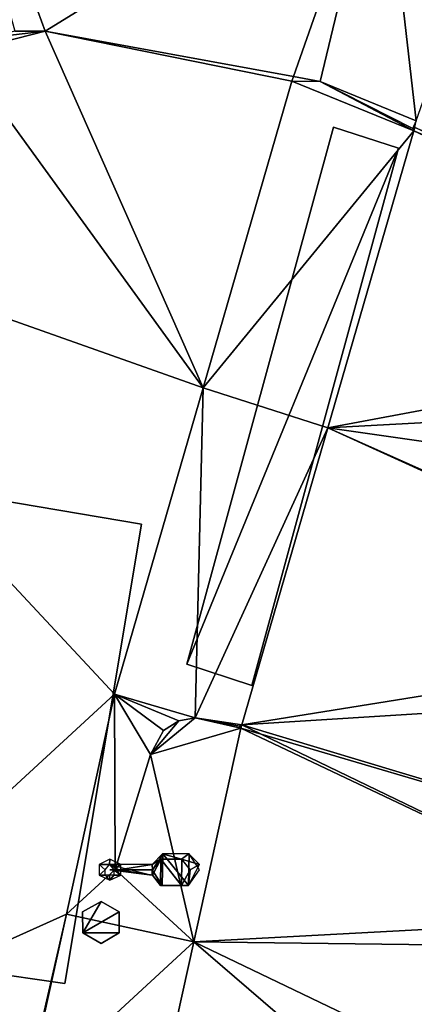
# Model space of a CAD drawing. Header units: inches. Extents: x 92348 to 92626, y 1600224 to 1600387.
# Tile 50 of 117: x 92466.56 to 92471.25, y 1600286.09 to 1600297.78. Entities that reach past the tile are written whole.
import ezdxf

# ---------------------------------------------------------------- set-up
doc = ezdxf.new("R2010")
doc.units = ezdxf.units.IN
doc.header["$MEASUREMENT"] = 0
for name, color, linetype in [('Bygning', 10, 'Continuous'), ('Objekter_Hekk', 10, 'Continuous'), ('Objekter_Mast', 10, 'Continuous'), ('Objekter_Mur', 10, 'Continuous'), ('Terreng_ortofoto', 10, 'Continuous'), ('Veg', 10, 'Continuous')]:
    doc.layers.add(name, color=color, linetype=linetype)

msp = doc.modelspace()

# ---------------------------------------------------------------- linework, layer by layer
at = {"layer": 'Bygning', "color": 74, "true_color": 0x55aa00}
for points in [[(92464.137, 1600286.766, 111.96), (92467.099, 1600286.336, 111.26), (92468.007, 1600291.788, 111.26), (92465.057, 1600292.287, 111.96)], [(92464.137, 1600286.766, 111.96), (92467.099, 1600286.336, 111.26), (92468.007, 1600291.788, 111.26), (92465.057, 1600292.287, 111.96)], [(92465.057, 1600292.287, 111.96), (92468.007, 1600291.788, 111.26), (92468.007, 1600291.788, 109.33), (92465.057, 1600292.287, 109.576)], [(92468.007, 1600291.788, 111.26), (92467.099, 1600286.336, 111.26), (92467.099, 1600286.336, 108.998), (92468.007, 1600291.788, 109.33)], [(92467.099, 1600286.336, 111.26), (92464.137, 1600286.766, 111.96), (92464.137, 1600286.766, 109.21), (92467.099, 1600286.336, 108.998)]]:
    msp.add_3dface(points, dxfattribs=at)
at = {"layer": 'Terreng_ortofoto'}
for points in [[(92466.863, 1600297.639, 109.49), (92465.424, 1600301.557, 110), (92466.503, 1600297.637, 109.48)], [(92466.863, 1600297.639, 109.49), (92470.865, 1600300.105, 109.745), (92465.424, 1600301.557, 110)], [(92472.745, 1600300.787, 109.73), (92470.865, 1600300.105, 109.745), (92471.271, 1600296.574, 109.52)], [(92466.863, 1600297.639, 109.49), (92469.813, 1600297.1, 109.49), (92470.865, 1600300.105, 109.745)], [(92470.865, 1600300.105, 109.745), (92469.813, 1600297.1, 109.49), (92470.131, 1600297.042, 109.49)], [(92470.865, 1600300.105, 109.745), (92470.131, 1600297.042, 109.49), (92471.271, 1600296.574, 109.52)], [(92468.741, 1600293.408, 109.365), (92466.863, 1600297.639, 109.49), (92465.854, 1600297.381, 109.47)], [(92466.863, 1600297.639, 109.49), (92466.211, 1600297.564, 109.47), (92465.854, 1600297.381, 109.47)], [(92466.863, 1600297.639, 109.49), (92466.503, 1600297.637, 109.48), (92466.211, 1600297.564, 109.47)], [(92468.741, 1600293.408, 109.365), (92469.794, 1600297.046, 109.489), (92466.863, 1600297.639, 109.49)], [(92466.863, 1600297.639, 109.49), (92469.794, 1600297.046, 109.489), (92469.813, 1600297.1, 109.49)], [(92468.741, 1600293.408, 109.365), (92465.854, 1600297.381, 109.47), (92462.106, 1600295.751, 110)], [(92469.794, 1600297.046, 109.489), (92470.131, 1600297.042, 109.49), (92469.813, 1600297.1, 109.49)], [(92468.741, 1600293.408, 109.365), (92471.243, 1600296.456, 109.52), (92469.794, 1600297.046, 109.489)], [(92469.794, 1600297.046, 109.489), (92471.243, 1600296.456, 109.52), (92470.131, 1600297.042, 109.49)], [(92471.271, 1600296.574, 109.52), (92470.131, 1600297.042, 109.49), (92471.231, 1600296.484, 109.52)], [(92471.243, 1600296.456, 109.52), (92471.231, 1600296.484, 109.52), (92470.131, 1600297.042, 109.49)], [(92471.271, 1600296.574, 109.52), (92471.231, 1600296.484, 109.52), (92471.253, 1600296.495, 109.52)], [(92468.741, 1600293.408, 109.365), (92470.221, 1600292.932, 109.345), (92471.243, 1600296.456, 109.52)], [(92477.93, 1600293.347, 109.34), (92471.243, 1600296.456, 109.52), (92470.221, 1600292.932, 109.345)], [(92471.243, 1600296.456, 109.52), (92471.253, 1600296.495, 109.52), (92471.231, 1600296.484, 109.52)], [(92477.93, 1600293.347, 109.34), (92471.253, 1600296.495, 109.52), (92471.243, 1600296.456, 109.52)], [(92462.686, 1600285.169, 109.17), (92467.689, 1600289.771, 109.241), (92462.106, 1600295.751, 110)], [(92468.741, 1600293.408, 109.365), (92462.106, 1600295.751, 110), (92467.689, 1600289.771, 109.241)], [(92468.741, 1600293.408, 109.365), (92467.689, 1600289.771, 109.241), (92468.644, 1600289.492, 109.19)], [(92468.741, 1600293.408, 109.365), (92468.644, 1600289.492, 109.19), (92470.221, 1600292.932, 109.345)], [(92477.93, 1600293.347, 109.34), (92470.221, 1600292.932, 109.345), (92477.495, 1600291.896, 109.23)], [(92468.644, 1600289.492, 109.19), (92469.198, 1600289.408, 109.17), (92470.221, 1600292.932, 109.345)], [(92469.198, 1600289.408, 109.17), (92477.018, 1600289.896, 109.101), (92470.221, 1600292.932, 109.345)], [(92477.495, 1600291.896, 109.23), (92470.221, 1600292.932, 109.345), (92477.018, 1600289.896, 109.101)], [(92469.198, 1600289.408, 109.17), (92476.386, 1600287.249, 108.93), (92477.018, 1600289.896, 109.101)], [(92462.686, 1600285.169, 109.17), (92467.117, 1600287.162, 109.022), (92467.689, 1600289.771, 109.241)], [(92467.689, 1600289.771, 109.241), (92467.117, 1600287.162, 109.022), (92467.697, 1600287.692, 109.08)], [(92468.27, 1600289.34, 109.18), (92467.689, 1600289.771, 109.241), (92468.113, 1600289.054, 109.17)], [(92468.27, 1600289.34, 109.18), (92468.453, 1600289.456, 109.18), (92467.689, 1600289.771, 109.241)], [(92468.453, 1600289.456, 109.18), (92468.644, 1600289.492, 109.19), (92467.689, 1600289.771, 109.241)], [(92468.113, 1600289.054, 109.17), (92467.689, 1600289.771, 109.241), (92467.697, 1600287.692, 109.08)], [(92468.453, 1600289.456, 109.18), (92468.113, 1600289.054, 109.17), (92468.644, 1600289.492, 109.19)], [(92468.113, 1600289.054, 109.17), (92469.188, 1600289.369, 109.17), (92468.644, 1600289.492, 109.19)], [(92468.644, 1600289.492, 109.19), (92469.188, 1600289.369, 109.17), (92469.172, 1600289.393, 109.17)], [(92468.644, 1600289.492, 109.19), (92469.172, 1600289.393, 109.17), (92469.198, 1600289.408, 109.17)], [(92468.27, 1600289.34, 109.18), (92468.113, 1600289.054, 109.17), (92468.453, 1600289.456, 109.18)], [(92469.198, 1600289.408, 109.17), (92469.172, 1600289.393, 109.17), (92469.188, 1600289.369, 109.17)], [(92469.198, 1600289.408, 109.17), (92469.188, 1600289.369, 109.17), (92476.386, 1600287.249, 108.93)], [(92468.631, 1600286.83, 108.87), (92469.188, 1600289.369, 109.17), (92468.113, 1600289.054, 109.17)], [(92468.631, 1600286.83, 108.87), (92476.386, 1600287.249, 108.93), (92469.188, 1600289.369, 109.17)], [(92468.631, 1600286.83, 108.87), (92468.113, 1600289.054, 109.17), (92467.697, 1600287.692, 109.08)], [(92468.631, 1600286.83, 108.87), (92467.697, 1600287.692, 109.08), (92467.117, 1600287.162, 109.022)], [(92466.619, 1600284.989, 109), (92467.117, 1600287.162, 109.022), (92462.686, 1600285.169, 109.17)], [(92466.638, 1600284.995, 109), (92467.117, 1600287.162, 109.022), (92466.619, 1600284.989, 109)], [(92466.638, 1600284.995, 109), (92468.631, 1600286.83, 108.87), (92467.117, 1600287.162, 109.022)], [(92475.697, 1600283.443, 108.73), (92476.386, 1600287.249, 108.93), (92468.631, 1600286.83, 108.87)], [(92466.638, 1600284.995, 109), (92467.606, 1600282.191, 108.55), (92468.631, 1600286.83, 108.87)], [(92467.606, 1600282.191, 108.55), (92475.697, 1600283.443, 108.73), (92468.631, 1600286.83, 108.87)]]:
    msp.add_3dface(points, dxfattribs=at)
at = {"layer": 'Veg', "color": 7}
for points in [[(92471.243, 1600296.456, 109.52), (92470.221, 1600292.932, 109.345), (92476.677, 1600294.137, 109.23)], [(92471.253, 1600296.495, 109.52), (92471.243, 1600296.456, 109.52), (92476.677, 1600294.137, 109.23)], [(92470.221, 1600292.932, 109.345), (92475.685, 1600290.448, 109.035), (92476.677, 1600294.137, 109.23)], [(92470.221, 1600292.932, 109.345), (92469.198, 1600289.408, 109.17), (92475.685, 1600290.448, 109.035)], [(92469.198, 1600289.408, 109.17), (92474.694, 1600286.758, 108.84), (92475.685, 1600290.448, 109.035)], [(92469.198, 1600289.408, 109.17), (92469.188, 1600289.369, 109.17), (92474.694, 1600286.758, 108.84)], [(92469.188, 1600289.369, 109.17), (92468.631, 1600286.83, 108.87), (92474.694, 1600286.758, 108.84)], [(92468.631, 1600286.83, 108.87), (92467.606, 1600282.191, 108.55), (92473.855, 1600282.34, 108.55)], [(92468.631, 1600286.83, 108.87), (92473.855, 1600282.34, 108.55), (92474.694, 1600286.758, 108.84)]]:
    msp.add_3dface(points, dxfattribs=at)

# ---------------------------------------------------------------- meshes
at = {"layer": 'Objekter_Hekk', "color": 24, "true_color": 0xaa170d}
mesh = msp.add_polyface(dxfattribs=at)
corners = [(92468.547, 1600290.125, 109.222), (92471.062, 1600296.25, 109.509), (92470.289, 1600296.5, 109.491), (92469.32, 1600289.875, 109.194), (92468.547, 1600290.125, 109.78), (92471.062, 1600296.25, 109.93), (92470.289, 1600296.5, 109.93), (92469.32, 1600289.875, 109.78)]
mesh.append_faces([[corners[k] for k in face] for face in [(4, 6, 2), (4, 2, 0), (6, 5, 1), (6, 1, 2), (0, 3, 1), (0, 1, 2), (5, 7, 1), (7, 3, 1), (7, 4, 0), (7, 0, 3), (4, 6, 2), (4, 2, 0), (6, 5, 1), (6, 1, 2), (5, 7, 1), (7, 3, 1), (7, 4, 0), (7, 0, 3), (4, 7, 5), (4, 5, 6), (4, 7, 5), (4, 5, 6), (0, 3, 1), (0, 1, 2)]], dxfattribs={"color": 84})
mesh = msp.add_polyface(dxfattribs=at)
corners = [(92468.547, 1600290.125, 109.222), (92471.062, 1600296.25, 109.509), (92470.289, 1600296.5, 109.491), (92469.32, 1600289.875, 109.194), (92468.547, 1600290.125, 109.78), (92471.062, 1600296.25, 109.93), (92470.289, 1600296.5, 109.93), (92469.32, 1600289.875, 109.78)]
mesh.append_faces([[corners[k] for k in face] for face in [(4, 6, 2), (4, 2, 0), (6, 5, 1), (6, 1, 2), (0, 3, 1), (0, 1, 2), (5, 7, 1), (7, 3, 1), (7, 4, 0), (7, 0, 3), (4, 6, 2), (4, 2, 0), (6, 5, 1), (6, 1, 2), (5, 7, 1), (7, 3, 1), (7, 4, 0), (7, 0, 3), (4, 7, 5), (4, 5, 6), (4, 7, 5), (4, 5, 6), (0, 3, 1), (0, 1, 2)]])
at = {"layer": 'Objekter_Mast', "color": 24, "true_color": 0xaa170d}
mesh = msp.add_polyface(dxfattribs=at)
corners = [(92506.176, 1600382.375, 121.832), (92506.309, 1600382.438, 142.494), (92506.176, 1600382.375, 142.494), (92506.309, 1600382.438, 121.832), (92506.176, 1600382.25, 121.832), (92506.176, 1600382.25, 142.494), (92506.309, 1600382.188, 121.832), (92506.309, 1600382.188, 142.494), (92506.441, 1600382.25, 121.832), (92506.441, 1600382.25, 142.494), (92506.441, 1600382.375, 121.832), (92506.441, 1600382.375, 142.494), (92504.32, 1600382.625, 142.664), (92504.426, 1600383, 142.323), (92504.32, 1600382.625, 142.323), (92504.426, 1600383, 142.664), (92508.293, 1600382, 142.664), (92508.188, 1600381.625, 142.323), (92508.293, 1600382, 142.323), (92508.188, 1600381.625, 142.664), (92488.328, 1600314.625, 110.456), (92488.465, 1600314.75, 131.7), (92488.328, 1600314.625, 131.7), (92488.465, 1600314.75, 110.456), (92488.328, 1600314.5, 110.456), (92488.328, 1600314.5, 131.7), (92488.465, 1600314.375, 110.456), (92488.465, 1600314.375, 131.7), (92488.602, 1600314.5, 110.456), (92488.602, 1600314.5, 131.7), (92488.602, 1600314.625, 110.456), (92488.602, 1600314.625, 131.7), (92486.477, 1600314.875, 131.875), (92486.582, 1600315.25, 131.525), (92486.477, 1600314.875, 131.525), (92486.582, 1600315.25, 131.875), (92490.449, 1600314.25, 131.875), (92490.344, 1600313.875, 131.525), (92490.449, 1600314.25, 131.525), (92490.344, 1600313.875, 131.875), (92464.293, 1600225.562, 108.665), (92464.473, 1600225.625, 136.446), (92464.293, 1600225.562, 136.446), (92464.473, 1600225.625, 108.665), (92464.293, 1600225.312, 108.665), (92464.293, 1600225.312, 136.446), (92464.473, 1600225.25, 108.665), (92464.473, 1600225.25, 136.446), (92464.652, 1600225.312, 108.665), (92464.652, 1600225.312, 136.446), (92464.652, 1600225.562, 108.665), (92464.652, 1600225.562, 136.446), (92462.473, 1600225.688, 136.675), (92462.609, 1600226.188, 136.217), (92462.473, 1600225.688, 136.217), (92462.609, 1600226.188, 136.675), (92466.469, 1600225.188, 136.675), (92466.332, 1600224.688, 136.217), (92466.469, 1600225.188, 136.217), (92466.332, 1600224.688, 136.675)]
mesh.append_faces([[corners[k] for k in face] for face in [(58, 53, 57), (53, 54, 57), (59, 52, 54), (59, 54, 57), (55, 56, 58), (55, 58, 53), (56, 59, 57), (56, 57, 58), (52, 55, 53), (52, 53, 54), (46, 43, 40), (46, 40, 44), (50, 43, 46), (48, 50, 46), (43, 50, 51), (43, 51, 41), (50, 48, 49), (50, 49, 51), (48, 46, 47), (48, 47, 49), (46, 44, 45), (46, 45, 47), (44, 40, 42), (44, 42, 45), (40, 43, 41), (40, 41, 42), (43, 50, 51), (43, 51, 41), (50, 48, 49), (50, 49, 51), (48, 46, 47), (48, 47, 49), (46, 44, 45), (46, 45, 47), (44, 40, 42), (44, 42, 45), (40, 43, 41), (40, 41, 42), (36, 35, 39), (35, 32, 39), (38, 33, 37), (33, 34, 37), (39, 32, 34), (39, 34, 37), (35, 36, 38), (35, 38, 33), (36, 39, 37), (36, 37, 38), (32, 35, 33), (32, 33, 34), (24, 28, 20), (30, 23, 20), (26, 28, 24), (28, 30, 20), (23, 30, 31), (23, 31, 21), (30, 28, 29), (30, 29, 31), (28, 26, 27), (28, 27, 29), (26, 24, 25), (26, 25, 27), (24, 20, 22), (24, 22, 25), (20, 23, 21), (20, 21, 22), (23, 30, 31), (23, 31, 21), (30, 28, 29), (30, 29, 31), (28, 26, 27), (28, 27, 29), (26, 24, 25), (26, 25, 27), (24, 20, 22), (24, 22, 25), (20, 23, 21), (20, 21, 22), (16, 15, 19), (15, 12, 19), (18, 13, 17), (13, 14, 17), (19, 12, 14), (19, 14, 17), (15, 16, 18), (15, 18, 13), (16, 19, 17), (16, 17, 18), (12, 15, 13), (12, 13, 14), (3, 10, 11), (3, 11, 1), (10, 8, 9), (10, 9, 11), (8, 6, 7), (8, 7, 9), (6, 4, 5), (6, 5, 7), (4, 0, 2), (4, 2, 5), (0, 3, 1), (0, 1, 2), (3, 10, 11), (3, 11, 1), (10, 8, 9), (10, 9, 11), (8, 6, 7), (8, 7, 9), (6, 4, 5), (6, 5, 7), (4, 0, 2), (4, 2, 5), (0, 3, 1), (0, 1, 2)]], dxfattribs={"color": 34})
mesh = msp.add_polyface(dxfattribs=at)
corners = [(92506.176, 1600382.375, 121.832), (92506.309, 1600382.438, 142.494), (92506.176, 1600382.375, 142.494), (92506.309, 1600382.438, 121.832), (92506.176, 1600382.25, 121.832), (92506.176, 1600382.25, 142.494), (92506.309, 1600382.188, 121.832), (92506.309, 1600382.188, 142.494), (92506.441, 1600382.25, 121.832), (92506.441, 1600382.25, 142.494), (92506.441, 1600382.375, 121.832), (92506.441, 1600382.375, 142.494), (92504.32, 1600382.625, 142.664), (92504.426, 1600383, 142.323), (92504.32, 1600382.625, 142.323), (92504.426, 1600383, 142.664), (92508.293, 1600382, 142.664), (92508.188, 1600381.625, 142.323), (92508.293, 1600382, 142.323), (92508.188, 1600381.625, 142.664), (92488.328, 1600314.625, 110.456), (92488.465, 1600314.75, 131.7), (92488.328, 1600314.625, 131.7), (92488.465, 1600314.75, 110.456), (92488.328, 1600314.5, 110.456), (92488.328, 1600314.5, 131.7), (92488.465, 1600314.375, 110.456), (92488.465, 1600314.375, 131.7), (92488.602, 1600314.5, 110.456), (92488.602, 1600314.5, 131.7), (92488.602, 1600314.625, 110.456), (92488.602, 1600314.625, 131.7), (92486.477, 1600314.875, 131.875), (92486.582, 1600315.25, 131.525), (92486.477, 1600314.875, 131.525), (92486.582, 1600315.25, 131.875), (92490.449, 1600314.25, 131.875), (92490.344, 1600313.875, 131.525), (92490.449, 1600314.25, 131.525), (92490.344, 1600313.875, 131.875), (92464.293, 1600225.562, 108.665), (92464.473, 1600225.625, 136.446), (92464.293, 1600225.562, 136.446), (92464.473, 1600225.625, 108.665), (92464.293, 1600225.312, 108.665), (92464.293, 1600225.312, 136.446), (92464.473, 1600225.25, 108.665), (92464.473, 1600225.25, 136.446), (92464.652, 1600225.312, 108.665), (92464.652, 1600225.312, 136.446), (92464.652, 1600225.562, 108.665), (92464.652, 1600225.562, 136.446), (92462.473, 1600225.688, 136.675), (92462.609, 1600226.188, 136.217), (92462.473, 1600225.688, 136.217), (92462.609, 1600226.188, 136.675), (92466.469, 1600225.188, 136.675), (92466.332, 1600224.688, 136.217), (92466.469, 1600225.188, 136.217), (92466.332, 1600224.688, 136.675)]
mesh.append_faces([[corners[k] for k in face] for face in [(58, 53, 57), (53, 54, 57), (59, 52, 54), (59, 54, 57), (55, 56, 58), (55, 58, 53), (56, 59, 57), (56, 57, 58), (52, 55, 53), (52, 53, 54), (46, 43, 40), (46, 40, 44), (50, 43, 46), (48, 50, 46), (43, 50, 51), (43, 51, 41), (50, 48, 49), (50, 49, 51), (48, 46, 47), (48, 47, 49), (46, 44, 45), (46, 45, 47), (44, 40, 42), (44, 42, 45), (40, 43, 41), (40, 41, 42), (43, 50, 51), (43, 51, 41), (50, 48, 49), (50, 49, 51), (48, 46, 47), (48, 47, 49), (46, 44, 45), (46, 45, 47), (44, 40, 42), (44, 42, 45), (40, 43, 41), (40, 41, 42), (36, 35, 39), (35, 32, 39), (38, 33, 37), (33, 34, 37), (39, 32, 34), (39, 34, 37), (35, 36, 38), (35, 38, 33), (36, 39, 37), (36, 37, 38), (32, 35, 33), (32, 33, 34), (24, 28, 20), (30, 23, 20), (26, 28, 24), (28, 30, 20), (23, 30, 31), (23, 31, 21), (30, 28, 29), (30, 29, 31), (28, 26, 27), (28, 27, 29), (26, 24, 25), (26, 25, 27), (24, 20, 22), (24, 22, 25), (20, 23, 21), (20, 21, 22), (23, 30, 31), (23, 31, 21), (30, 28, 29), (30, 29, 31), (28, 26, 27), (28, 27, 29), (26, 24, 25), (26, 25, 27), (24, 20, 22), (24, 22, 25), (20, 23, 21), (20, 21, 22), (16, 15, 19), (15, 12, 19), (18, 13, 17), (13, 14, 17), (19, 12, 14), (19, 14, 17), (15, 16, 18), (15, 18, 13), (16, 19, 17), (16, 17, 18), (12, 15, 13), (12, 13, 14), (3, 10, 11), (3, 11, 1), (10, 8, 9), (10, 9, 11), (8, 6, 7), (8, 7, 9), (6, 4, 5), (6, 5, 7), (4, 0, 2), (4, 2, 5), (0, 3, 1), (0, 1, 2), (3, 10, 11), (3, 11, 1), (10, 8, 9), (10, 9, 11), (8, 6, 7), (8, 7, 9), (6, 4, 5), (6, 5, 7), (4, 0, 2), (4, 2, 5), (0, 3, 1), (0, 1, 2)]])
mesh = msp.add_polyface(dxfattribs=at)
corners = [(92467.629, 1600287.75, 117.077), (92467.762, 1600287.75, 109.077), (92467.633, 1600287.812, 109.077), (92467.68, 1600287.688, 117.077), (92467.578, 1600287.625, 117.077), (92467.504, 1600287.625, 109.077), (92467.633, 1600287.562, 109.077), (92467.629, 1600287.625, 117.077), (92468.566, 1600287.5, 116.906), (92468.574, 1600287.875, 116.906), (92468.262, 1600287.875, 116.831), (92468.695, 1600287.688, 116.957), (92468.133, 1600287.688, 116.777), (92467.633, 1600287.688, 116.657), (92468.133, 1600287.625, 116.777), (92468.254, 1600287.5, 116.831), (92468.484, 1600287.812, 117.026), (92468.57, 1600287.875, 116.906), (92468.258, 1600287.875, 116.831), (92468.234, 1600287.812, 116.951), (92468.586, 1600287.688, 117.077), (92468.695, 1600287.75, 116.957), (92468.484, 1600287.5, 117.026), (92467.734, 1600287.688, 116.777), (92468.133, 1600287.75, 116.777), (92467.629, 1600287.75, 116.657), (92468.137, 1600287.688, 116.897), (92467.504, 1600287.75, 109.077), (92467.578, 1600287.688, 117.077), (92467.68, 1600287.625, 117.077), (92467.762, 1600287.625, 109.077), (92468.137, 1600287.625, 116.897), (92468.488, 1600287.812, 117.026), (92468.238, 1600287.812, 116.951), (92468.234, 1600287.5, 116.951)]
mesh.append_faces([[corners[k] for k in face] for face in [(3, 29, 30), (3, 30, 1), (29, 7, 6), (29, 6, 30), (7, 4, 6), (4, 5, 6), (4, 28, 5), (28, 27, 5), (28, 0, 27), (0, 2, 27), (0, 3, 1), (0, 1, 2), (3, 29, 30), (3, 30, 1), (29, 7, 6), (29, 6, 30), (26, 19, 24), (19, 18, 24), (4, 28, 5), (28, 27, 5), (28, 0, 27), (0, 2, 27), (15, 12, 14), (8, 10, 15), (15, 10, 12), (12, 13, 14), (8, 11, 9), (8, 9, 10), (31, 23, 14), (23, 25, 14), (34, 33, 31), (22, 33, 34), (33, 26, 31), (26, 23, 31), (22, 20, 32), (22, 32, 33), (34, 33, 31), (22, 33, 34), (33, 26, 31), (26, 23, 31), (22, 20, 32), (22, 32, 33), (23, 26, 24), (23, 24, 25), (19, 16, 18), (16, 17, 18), (22, 34, 15), (22, 15, 8), (26, 19, 24), (19, 18, 24), (34, 31, 15), (31, 14, 15), (22, 34, 15), (22, 15, 8), (34, 31, 15), (31, 14, 15), (16, 20, 21), (16, 21, 17), (19, 16, 18), (16, 17, 18), (16, 20, 21), (16, 21, 17), (23, 26, 24), (23, 24, 25), (7, 4, 6), (4, 5, 6), (15, 12, 14), (8, 10, 15), (15, 10, 12), (12, 13, 14), (8, 11, 9), (8, 9, 10), (22, 34, 15), (22, 15, 8), (34, 31, 15), (31, 14, 15), (34, 33, 31), (22, 33, 34), (33, 26, 31), (26, 23, 31), (22, 20, 32), (22, 32, 33), (31, 23, 14), (23, 25, 14), (4, 28, 5), (28, 27, 5), (26, 19, 24), (19, 18, 24), (16, 20, 21), (16, 21, 17), (0, 3, 1), (0, 1, 2), (31, 23, 14), (23, 25, 14), (20, 22, 8), (20, 8, 21), (3, 29, 30), (3, 30, 1), (29, 7, 6), (29, 6, 30), (28, 0, 27), (0, 2, 27), (23, 26, 24), (23, 24, 25), (20, 22, 8), (20, 8, 21), (20, 22, 8), (20, 8, 21), (19, 16, 18), (16, 17, 18), (15, 12, 14), (8, 10, 15), (15, 10, 12), (12, 13, 14), (8, 11, 9), (8, 9, 10), (7, 4, 6), (4, 5, 6), (0, 3, 1), (0, 1, 2)]], dxfattribs={"color": 34})
mesh = msp.add_polyface(dxfattribs=at)
corners = [(92467.629, 1600287.75, 117.077), (92467.762, 1600287.75, 109.077), (92467.633, 1600287.812, 109.077), (92467.68, 1600287.688, 117.077), (92467.578, 1600287.625, 117.077), (92467.504, 1600287.625, 109.077), (92467.633, 1600287.562, 109.077), (92467.629, 1600287.625, 117.077), (92468.566, 1600287.5, 116.906), (92468.574, 1600287.875, 116.906), (92468.262, 1600287.875, 116.831), (92468.695, 1600287.688, 116.957), (92468.133, 1600287.688, 116.777), (92467.633, 1600287.688, 116.657), (92468.133, 1600287.625, 116.777), (92468.254, 1600287.5, 116.831), (92468.484, 1600287.812, 117.026), (92468.57, 1600287.875, 116.906), (92468.258, 1600287.875, 116.831), (92468.234, 1600287.812, 116.951), (92468.586, 1600287.688, 117.077), (92468.695, 1600287.75, 116.957), (92468.484, 1600287.5, 117.026), (92467.734, 1600287.688, 116.777), (92468.133, 1600287.75, 116.777), (92467.629, 1600287.75, 116.657), (92468.137, 1600287.688, 116.897), (92467.504, 1600287.75, 109.077), (92467.578, 1600287.688, 117.077), (92467.68, 1600287.625, 117.077), (92467.762, 1600287.625, 109.077), (92468.137, 1600287.625, 116.897), (92468.488, 1600287.812, 117.026), (92468.238, 1600287.812, 116.951), (92468.234, 1600287.5, 116.951)]
mesh.append_faces([[corners[k] for k in face] for face in [(3, 29, 30), (3, 30, 1), (29, 7, 6), (29, 6, 30), (7, 4, 6), (4, 5, 6), (4, 28, 5), (28, 27, 5), (28, 0, 27), (0, 2, 27), (0, 3, 1), (0, 1, 2), (3, 29, 30), (3, 30, 1), (29, 7, 6), (29, 6, 30), (26, 19, 24), (19, 18, 24), (4, 28, 5), (28, 27, 5), (28, 0, 27), (0, 2, 27), (15, 12, 14), (8, 10, 15), (15, 10, 12), (12, 13, 14), (8, 11, 9), (8, 9, 10), (31, 23, 14), (23, 25, 14), (34, 33, 31), (22, 33, 34), (33, 26, 31), (26, 23, 31), (22, 20, 32), (22, 32, 33), (34, 33, 31), (22, 33, 34), (33, 26, 31), (26, 23, 31), (22, 20, 32), (22, 32, 33), (23, 26, 24), (23, 24, 25), (19, 16, 18), (16, 17, 18), (22, 34, 15), (22, 15, 8), (26, 19, 24), (19, 18, 24), (34, 31, 15), (31, 14, 15), (22, 34, 15), (22, 15, 8), (34, 31, 15), (31, 14, 15), (16, 20, 21), (16, 21, 17), (19, 16, 18), (16, 17, 18), (16, 20, 21), (16, 21, 17), (23, 26, 24), (23, 24, 25), (7, 4, 6), (4, 5, 6), (15, 12, 14), (8, 10, 15), (15, 10, 12), (12, 13, 14), (8, 11, 9), (8, 9, 10), (22, 34, 15), (22, 15, 8), (34, 31, 15), (31, 14, 15), (34, 33, 31), (22, 33, 34), (33, 26, 31), (26, 23, 31), (22, 20, 32), (22, 32, 33), (31, 23, 14), (23, 25, 14), (4, 28, 5), (28, 27, 5), (26, 19, 24), (19, 18, 24), (16, 20, 21), (16, 21, 17), (0, 3, 1), (0, 1, 2), (31, 23, 14), (23, 25, 14), (20, 22, 8), (20, 8, 21), (3, 29, 30), (3, 30, 1), (29, 7, 6), (29, 6, 30), (28, 0, 27), (0, 2, 27), (23, 26, 24), (23, 24, 25), (20, 22, 8), (20, 8, 21), (20, 22, 8), (20, 8, 21), (19, 16, 18), (16, 17, 18), (15, 12, 14), (8, 10, 15), (15, 10, 12), (12, 13, 14), (8, 11, 9), (8, 9, 10), (7, 4, 6), (4, 5, 6), (0, 3, 1), (0, 1, 2)]])
mesh = msp.add_polyface(dxfattribs=at)
corners = [(92467.309, 1600287.188, 110.07), (92467.527, 1600287.312, 111.07), (92467.309, 1600287.188, 111.07), (92467.527, 1600287.312, 110.07), (92467.527, 1600286.812, 110.07), (92467.312, 1600286.938, 111.07), (92467.527, 1600286.812, 111.07), (92467.312, 1600286.938, 110.07), (92467.742, 1600286.938, 110.07), (92467.742, 1600286.938, 111.07), (92467.742, 1600287.188, 110.07), (92467.742, 1600287.188, 111.07)]
mesh.append_faces([[corners[k] for k in face] for face in [(3, 0, 7), (10, 3, 7), (4, 8, 7), (8, 10, 7), (3, 10, 11), (3, 11, 1), (7, 0, 2), (7, 2, 5), (10, 8, 9), (10, 9, 11), (8, 4, 6), (8, 6, 9), (4, 7, 5), (4, 5, 6), (3, 10, 11), (3, 11, 1), (7, 0, 2), (7, 2, 5), (0, 3, 1), (0, 1, 2), (3, 10, 11), (3, 11, 1), (10, 8, 9), (10, 9, 11), (8, 4, 6), (8, 6, 9), (4, 7, 5), (4, 5, 6), (7, 0, 2), (7, 2, 5), (0, 3, 1), (0, 1, 2), (3, 0, 7), (10, 3, 7), (4, 8, 7), (8, 10, 7), (10, 8, 9), (10, 9, 11), (8, 4, 6), (8, 6, 9), (4, 7, 5), (4, 5, 6), (0, 3, 1), (0, 1, 2)]], dxfattribs={"color": 34})
mesh = msp.add_polyface(dxfattribs=at)
corners = [(92467.309, 1600287.188, 110.07), (92467.527, 1600287.312, 111.07), (92467.309, 1600287.188, 111.07), (92467.527, 1600287.312, 110.07), (92467.527, 1600286.812, 110.07), (92467.312, 1600286.938, 111.07), (92467.527, 1600286.812, 111.07), (92467.312, 1600286.938, 110.07), (92467.742, 1600286.938, 110.07), (92467.742, 1600286.938, 111.07), (92467.742, 1600287.188, 110.07), (92467.742, 1600287.188, 111.07)]
mesh.append_faces([[corners[k] for k in face] for face in [(3, 0, 7), (10, 3, 7), (4, 8, 7), (8, 10, 7), (3, 10, 11), (3, 11, 1), (7, 0, 2), (7, 2, 5), (10, 8, 9), (10, 9, 11), (8, 4, 6), (8, 6, 9), (4, 7, 5), (4, 5, 6), (3, 10, 11), (3, 11, 1), (7, 0, 2), (7, 2, 5), (0, 3, 1), (0, 1, 2), (3, 10, 11), (3, 11, 1), (10, 8, 9), (10, 9, 11), (8, 4, 6), (8, 6, 9), (4, 7, 5), (4, 5, 6), (7, 0, 2), (7, 2, 5), (0, 3, 1), (0, 1, 2), (3, 0, 7), (10, 3, 7), (4, 8, 7), (8, 10, 7), (10, 8, 9), (10, 9, 11), (8, 4, 6), (8, 6, 9), (4, 7, 5), (4, 5, 6), (0, 3, 1), (0, 1, 2)]])
at = {"layer": 'Objekter_Mur', "color": 24, "true_color": 0xaa170d}
mesh = msp.add_polyface(dxfattribs=at)
corners = [(92522.328, 1600295.5, 107.395), (92522.379, 1600295.938, 107.395), (92522.379, 1600295.938, 106.395), (92522.328, 1600295.5, 106.395), (92427.25, 1600334.688, 116.622), (92427.516, 1600333.5, 116.622), (92427.82, 1600333.562, 116.622), (92427.668, 1600334.75, 116.622), (92427.941, 1600333.625, 116.622), (92427.25, 1600334.688, 115.622), (92427.516, 1600333.5, 115.622), (92427.941, 1600333.625, 115.622), (92427.668, 1600334.75, 115.622), (92427.82, 1600333.562, 115.622), (92522.523, 1600297.188, 108.43), (92522.562, 1600297.562, 108.43), (92522.562, 1600297.562, 107.43), (92522.523, 1600297.188, 107.43), (92522.414, 1600296.25, 107.83), (92522.449, 1600296.562, 107.83), (92522.449, 1600296.562, 106.83), (92522.414, 1600296.25, 106.83), (92522.449, 1600296.562, 108.03), (92522.488, 1600296.875, 108.03), (92522.488, 1600296.875, 107.03), (92522.449, 1600296.562, 107.03), (92522.598, 1600297.875, 108.815), (92522.629, 1600298.125, 108.815), (92522.629, 1600298.125, 107.815), (92522.598, 1600297.875, 107.815), (92522.488, 1600296.875, 108.23), (92522.523, 1600297.188, 108.23), (92522.523, 1600297.188, 107.23), (92522.488, 1600296.875, 107.23), (92522.379, 1600295.938, 107.63), (92522.414, 1600296.25, 107.63), (92522.414, 1600296.25, 106.63), (92522.379, 1600295.938, 106.63), (92522.629, 1600298.125, 108.963), (92522.652, 1600298.312, 108.963), (92522.652, 1600298.312, 107.963), (92522.629, 1600298.125, 107.963), (92522.562, 1600297.562, 108.63), (92522.598, 1600297.875, 108.63), (92522.598, 1600297.875, 107.63), (92522.562, 1600297.562, 107.63), (92524.062, 1600295.75, 107.395), (92524.016, 1600295.312, 107.395)]
mesh.append_faces([[corners[k] for k in face] for face in [(0, 1, 2), (0, 2, 3), (4, 5, 6), (7, 6, 8), (7, 4, 6), (4, 5, 6), (7, 6, 8), (7, 4, 6), (5, 9, 10), (7, 8, 11), (7, 11, 12), (4, 7, 12), (8, 6, 13), (8, 13, 11), (14, 15, 16), (14, 16, 17), (18, 19, 20), (18, 20, 21), (22, 23, 24), (22, 24, 25), (26, 27, 28), (26, 28, 29), (22, 23, 24), (22, 24, 25), (4, 7, 12), (14, 15, 16), (14, 16, 17), (30, 31, 32), (30, 32, 33), (30, 31, 32), (30, 32, 33), (18, 19, 20), (18, 20, 21), (34, 35, 36), (34, 36, 37), (34, 35, 36), (34, 36, 37), (7, 8, 11), (7, 11, 12), (38, 39, 40), (38, 40, 41), (26, 27, 28), (26, 28, 29), (42, 43, 44), (42, 44, 45), (42, 43, 44), (42, 44, 45), (38, 39, 40), (38, 40, 41), (6, 5, 10), (6, 10, 13), (8, 6, 13), (8, 13, 11), (46, 1, 0), (5, 9, 10), (6, 5, 10), (6, 10, 13), (46, 1, 0), (47, 0, 3), (0, 1, 2), (0, 2, 3), (47, 0, 3)]], dxfattribs={"color": 254})
mesh = msp.add_polyface(dxfattribs=at)
corners = [(92522.328, 1600295.5, 107.395), (92522.379, 1600295.938, 107.395), (92522.379, 1600295.938, 106.395), (92522.328, 1600295.5, 106.395), (92427.25, 1600334.688, 116.622), (92427.516, 1600333.5, 116.622), (92427.82, 1600333.562, 116.622), (92427.668, 1600334.75, 116.622), (92427.941, 1600333.625, 116.622), (92427.25, 1600334.688, 115.622), (92427.516, 1600333.5, 115.622), (92427.941, 1600333.625, 115.622), (92427.668, 1600334.75, 115.622), (92427.82, 1600333.562, 115.622), (92522.523, 1600297.188, 108.43), (92522.562, 1600297.562, 108.43), (92522.562, 1600297.562, 107.43), (92522.523, 1600297.188, 107.43), (92522.414, 1600296.25, 107.83), (92522.449, 1600296.562, 107.83), (92522.449, 1600296.562, 106.83), (92522.414, 1600296.25, 106.83), (92522.449, 1600296.562, 108.03), (92522.488, 1600296.875, 108.03), (92522.488, 1600296.875, 107.03), (92522.449, 1600296.562, 107.03), (92522.598, 1600297.875, 108.815), (92522.629, 1600298.125, 108.815), (92522.629, 1600298.125, 107.815), (92522.598, 1600297.875, 107.815), (92522.488, 1600296.875, 108.23), (92522.523, 1600297.188, 108.23), (92522.523, 1600297.188, 107.23), (92522.488, 1600296.875, 107.23), (92522.379, 1600295.938, 107.63), (92522.414, 1600296.25, 107.63), (92522.414, 1600296.25, 106.63), (92522.379, 1600295.938, 106.63), (92522.629, 1600298.125, 108.963), (92522.652, 1600298.312, 108.963), (92522.652, 1600298.312, 107.963), (92522.629, 1600298.125, 107.963), (92522.562, 1600297.562, 108.63), (92522.598, 1600297.875, 108.63), (92522.598, 1600297.875, 107.63), (92522.562, 1600297.562, 107.63), (92524.062, 1600295.75, 107.395), (92524.016, 1600295.312, 107.395)]
mesh.append_faces([[corners[k] for k in face] for face in [(0, 1, 2), (0, 2, 3), (4, 5, 6), (7, 6, 8), (7, 4, 6), (4, 5, 6), (7, 6, 8), (7, 4, 6), (5, 9, 10), (7, 8, 11), (7, 11, 12), (4, 7, 12), (8, 6, 13), (8, 13, 11), (14, 15, 16), (14, 16, 17), (18, 19, 20), (18, 20, 21), (22, 23, 24), (22, 24, 25), (26, 27, 28), (26, 28, 29), (22, 23, 24), (22, 24, 25), (4, 7, 12), (14, 15, 16), (14, 16, 17), (30, 31, 32), (30, 32, 33), (30, 31, 32), (30, 32, 33), (18, 19, 20), (18, 20, 21), (34, 35, 36), (34, 36, 37), (34, 35, 36), (34, 36, 37), (7, 8, 11), (7, 11, 12), (38, 39, 40), (38, 40, 41), (26, 27, 28), (26, 28, 29), (42, 43, 44), (42, 44, 45), (42, 43, 44), (42, 44, 45), (38, 39, 40), (38, 40, 41), (6, 5, 10), (6, 10, 13), (8, 6, 13), (8, 13, 11), (46, 1, 0), (5, 9, 10), (6, 5, 10), (6, 10, 13), (46, 1, 0), (47, 0, 3), (0, 1, 2), (0, 2, 3), (47, 0, 3)]])

doc.saveas('drawing.dxf')
